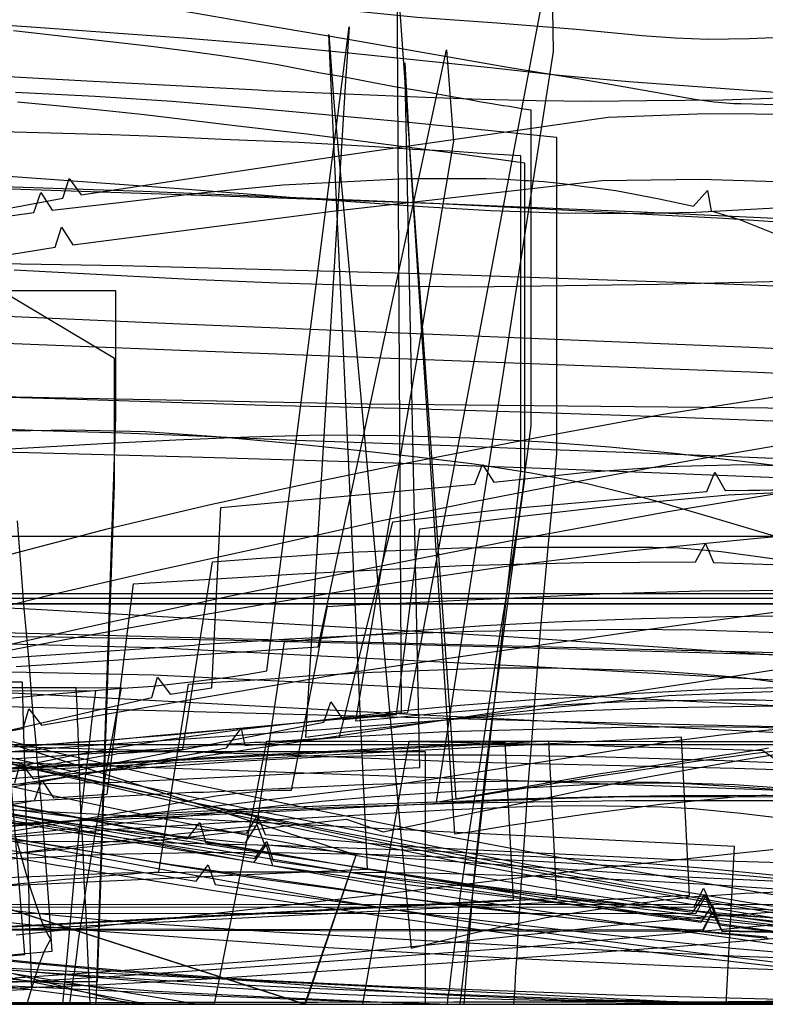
# Model space of a CAD drawing. Header units: millimetres. Extents: x 0 to 1231, y -1 to 564.
# Tile 150 of 163: x 236 to 354, y 0 to 156. Entities that reach past the tile are written whole.
import ezdxf

# ---------------------------------------------------------------- set-up
doc = ezdxf.new("R2010")
doc.units = ezdxf.units.MM
doc.layers.add('1', color=7, linetype='Continuous')

# ---------------------------------------------------------------- blocks, each defined once
blk = doc.blocks.new('PART001')
at = {"layer": '1'}
blk.add_lwpolyline([(763.1, 0), (763.1, 64.3), (0, 64.3), (0, 0)], close=True, dxfattribs=at)
blk = doc.blocks.new('PART002')
at = {"layer": '1'}
blk.add_lwpolyline([(0.2, 0), (739, 0.9), (739.3, 63.4), (0, 63.5)], close=True, dxfattribs=at)
blk = doc.blocks.new('PART004')
at = {"layer": '1'}
blk.add_lwpolyline([(145.2, 27.2), (236.3, 43.7), (237.2, 46.8), (239.2, 44.2), (286.2, 52.3), (335.4, 59.4), (384.5, 66.1)], dxfattribs=at)
blk = doc.blocks.new('PART007')
at = {"layer": '1'}
blk.add_lwpolyline([(192.4, 112), (241.4, 119.9), (242.4, 123.1), (244.2, 120.3), (285.3, 125.6), (327.9, 130.5), (343.5, 130.7), (359, 130.2)], dxfattribs=at)
blk = doc.blocks.new('PART009')
at = {"layer": '1'}
blk.add_lwpolyline([(227.5, 7.1), (236.6, 7.9), (233.4, 47.7)], dxfattribs=at)
blk = doc.blocks.new('PART011')
at = {"layer": '1'}
blk.add_lwpolyline([(320.9, 376.9), (231.6, 372.2), (187, 370), (143.8, 368.3), (142.4, 365.3), (140.9, 368.3), (113.7, 368.1), (85.1, 368.2), (0, 368), (0, 111.4), (71.1, 112.5), (106.6, 112.9), (140.6, 112.8), (142.2, 115.7), (143.6, 112.7), (183.5, 111.2), (261.2, 107.8), (351.4, 104.1), (363.9, 103.5)], dxfattribs=at)
blk = doc.blocks.new('PART012')
at = {"layer": '1'}
blk.add_lwpolyline([(609.1, 0), (655.8, 20.4), (608.5, 41.1), (0, 41.1), (0, 0)], close=True, dxfattribs=at)
blk = doc.blocks.new('PART013')
at = {"layer": '1'}
blk.add_lwpolyline([(609.1, 0), (655.8, 20.4), (608.5, 41.1), (0, 41.1), (0, 0)], close=True, dxfattribs=at)
blk = doc.blocks.new('PART014')
at = {"layer": '1'}
blk.add_lwpolyline([(559.3, 242.7), (491.5, 239.2), (439.2, 237.3), (382.5, 235.5), (327.8, 234.5), (271.3, 233.1), (184.5, 231.5), (126.5, 230.8), (125.1, 227.9), (123.6, 230.8), (0, 231), (0, 41.8), (123.5, 41.8), (125, 44.8), (126.5, 41.8), (162.8, 41.2), (240.9, 38.1), (307.4, 35.7), (376.2, 33.2), (463.1, 29.8), (535.6, 26.7), (606, 23.4)], dxfattribs=at)
blk = doc.blocks.new('PART015')
at = {"layer": '1'}
blk.add_lwpolyline([(281, 0), (289, 23.6), (7.3, 114.3), (0, 90.5)], close=True, dxfattribs=at)
blk = doc.blocks.new('PART017')
at = {"layer": '1'}
blk.add_lwpolyline([(737.9, 0), (737.9, 64.3), (0, 64.3), (0, 0)], close=True, dxfattribs=at)
blk = doc.blocks.new('PART019')
at = {"layer": '1'}
blk.add_lwpolyline([(609.6, 303.1), (526.4, 300), (447.8, 296.7), (366.9, 293.5), (242.2, 287.9), (192.2, 285.3), (143.7, 283.1), (142.2, 280.1), (140.7, 283), (106.6, 282.5), (71.1, 282.2), (0, 282.1), (0, 57.2), (71.1, 56.3), (140.6, 55.2), (142.1, 58.2), (143.5, 55.2), (194, 53.5), (257, 52.2), (317, 49.3), (377, 46.2), (503.2, 40.8), (557, 38.2)], dxfattribs=at)
blk = doc.blocks.new('PART020')
at = {"layer": '1'}
blk.add_lwpolyline([(183.2, 117.7), (238, 125.4), (239.1, 128.6), (240.9, 125.8), (252.4, 127.1), (264.9, 128.6), (277.4, 129.8), (296.9, 130.8), (309.6, 130.8), (312.7, 130.7), (315.7, 130.5), (316.3, 130.5), (318.7, 130.3), (321.7, 130), (323.3, 129.8), (324.7, 129.6), (327.7, 129.2), (330.1, 128.9), (337, 127.6), (342.4, 126.4), (344.6, 128.9), (345.2, 125.7), (349.7, 124.3), (355.5, 122)], dxfattribs=at)
blk = doc.blocks.new('PART022')
at = {"layer": '1'}
blk.add_lwpolyline([(35.1, 269.8), (0, 31), (48, 22.1), (50, 24.8), (51, 21.6), (163.5, 1.6), (165.5, 4.2), (166.5, 1.1), (172.2, 0), (189.9, 36.2), (272.9, 22.5), (274.8, 25.2), (275.8, 22), (292, 19.6), (328.6, 15.1), (377.1, 10.1)], dxfattribs=at)
blk = doc.blocks.new('PART023')
at = {"layer": '1'}
blk.add_lwpolyline([(609.1, 0), (655.8, 20.4), (608.5, 41.1), (0, 41.1), (0, 0)], close=True, dxfattribs=at)
blk = doc.blocks.new('PART024')
at = {"layer": '1'}
blk.add_lwpolyline([(363.2, 251.4), (295.9, 248), (262.2, 246.5), (228.5, 245.4), (203.7, 245.3), (202.2, 242.3), (200.7, 245.3), (0.1, 245.4), (0, 52.3), (101.1, 52.1), (151.7, 51.8), (200.8, 51.2), (202.4, 54.1), (202.4, 54), (202.6, 52.6), (202.7, 52.1), (203, 51.5), (203.4, 51.2), (203.6, 51.1), (203.9, 51.1), (216.8, 50.3), (300.7, 45.8), (384.6, 41.6)], dxfattribs=at)
blk = doc.blocks.new('PART028')
at = {"layer": '1'}
blk.add_lwpolyline([(194, 118.6), (242.6, 127.7), (243.6, 130.8), (245.5, 128.2), (286.4, 134.4), (328.9, 140.5), (344.4, 141.1), (360, 141)], dxfattribs=at)
blk = doc.blocks.new('PART029')
at = {"layer": '1'}
blk.add_lwpolyline([(353.8, 227.2), (343.9, 225.4), (336.1, 223.9), (336.7, 220.5), (295.9, 213.4), (244.8, 204.4), (233.6, 202.5), (193.8, 195.5), (40.8, 168.8), (0, 161.7), (28.6, 0), (59, 5.5), (59.9, 8.7), (61.9, 6), (72.4, 7.8), (73.4, 11), (75.4, 8.3), (142.8, 19.8), (223.2, 33), (224.2, 36.1), (226.1, 33.5), (342.7, 51), (401, 60.2)], dxfattribs=at)
blk = doc.blocks.new('PART030')
at = {"layer": '1'}
blk.add_lwpolyline([(0.2, 0), (707, 0.8), (707.3, 63.4), (0, 63.4)], close=True, dxfattribs=at)
blk = doc.blocks.new('PART032')
at = {"layer": '1'}
blk.add_lwpolyline([(627.5, 0), (627.5, 74.1), (0, 74.1), (0, 0)], close=True, dxfattribs=at)
blk = doc.blocks.new('PART034')
at = {"layer": '1'}
blk.add_lwpolyline([(235, 35.1), (235.9, 38.3), (237.9, 35.7), (283.9, 44.7), (285, 47.9), (286.9, 45.1), (295.4, 45.9), (299.1, 75.3), (313.4, 77.1), (331.9, 79.2), (347.9, 80.7), (362.5, 81.4)], dxfattribs=at)
blk = doc.blocks.new('PART039')
at = {"layer": '1'}
blk.add_lwpolyline([(609.6, 312.6), (526.4, 309.3), (447.8, 305.8), (366.9, 302.2), (242.2, 296.3), (192.2, 293.4), (143.7, 291.1), (142.3, 288.1), (140.7, 291.1), (106.7, 290.5), (71.1, 290.2), (0, 290.1), (0, 62), (71.1, 61.2), (140.6, 60), (142.2, 62.9), (143.6, 59.9), (194.1, 58.1), (257.1, 56.5), (317.1, 53.5), (377, 50.2), (503.3, 44.4), (557, 41.6)], dxfattribs=at)
blk = doc.blocks.new('PART040')
at = {"layer": '1'}
blk.add_lwpolyline([(227.7, 27.4), (245.9, 24.4), (261, 21.9), (273.2, 20), (308.1, 15.3), (331.8, 12.7), (354, 10.7)], dxfattribs=at)
blk = doc.blocks.new('PART042')
at = {"layer": '1'}
blk.add_lwpolyline([(234, 40.8), (237.8, 41), (238, 41.1), (241.9, 41.3), (247.8, 41.7), (253.7, 42.2), (259.7, 42.7), (267.5, 43.4), (297.2, 46.2), (320.4, 169.2), (320, 164.1), (320.2, 150.9), (301.7, 32), (327.4, 36.5), (353.2, 40.4), (354.3, 40.6)], dxfattribs=at)
blk = doc.blocks.new('PART045')
at = {"layer": '1'}
blk.add_lwpolyline([(395, 276), (337.1, 272.6), (279.2, 269.7), (221.2, 267.4), (164.8, 265.9), (163.3, 262.9), (161.8, 265.8), (122.7, 265.3), (82, 265.1), (0.7, 265.3), (0, 65.8), (81.4, 66.4), (122.1, 66.4), (161.3, 65.9), (162.8, 68.8), (164.2, 65.8), (200.5, 64.4), (238.3, 62.6), (313.9, 58.2), (389.4, 53)], dxfattribs=at)
blk = doc.blocks.new('PART047')
at = {"layer": '1'}
blk.add_lwpolyline([(191, 37.5), (238.8, 29.5), (275.8, 23.8), (307.8, 18.9), (342.3, 14.6), (344.2, 17.4), (345.3, 14.3), (384.9, 9.9)], dxfattribs=at)
blk = doc.blocks.new('PART051')
at = {"layer": '1'}
blk.add_lwpolyline([(233.9, 40.8), (237.8, 41), (238.1, 41), (244.3, 41.5), (250.6, 41.9), (256.8, 42.5), (267, 43.4), (267.2, 43.4), (288, 45.4), (296.2, 46.2), (295.5, 163.2), (304.8, 32.5), (312.3, 33.7), (319.9, 34.9), (327.5, 36.2), (331.1, 36.7), (335.1, 37.3), (342.7, 38.5), (345.7, 38.9), (348.8, 39.3), (351.8, 39.7), (354.9, 40.1)], dxfattribs=at)
blk = doc.blocks.new('PART053')
at = {"layer": '1'}
blk.add_lwpolyline([(0.7, 373.8), (0, 130.6), (81.7, 131.4), (122.5, 131.5), (161.8, 131.3), (163.3, 134.3), (164.8, 131.3), (209.3, 130.3), (255.3, 128.8), (301.2, 126.9), (347.2, 124.5), (386.2, 121.9), (425.3, 119), (503.3, 112.7), (528.7, 110.7), (530.4, 113.5), (531.6, 110.4), (548.9, 108.2)], dxfattribs=at)
blk = doc.blocks.new('PART054')
at = {"layer": '1'}
blk.add_lwpolyline([(51.2, 1.3), (256.7, 48.6), (257.6, 51.8), (259.6, 49.1), (266.2, 50.1), (267.6, 78.7), (307.8, 82.4), (309, 85.5), (310.8, 82.7), (325.4, 84.3), (337.9, 85.2), (350.4, 85.5), (365.1, 85.1)], dxfattribs=at)
blk = doc.blocks.new('PART059')
at = {"layer": '1'}
blk.add_lwpolyline([(414, 338.2), (315.5, 336), (248.5, 334.2), (184.9, 332.7), (126.4, 331.8), (124.9, 328.9), (123.4, 331.8), (0, 332.2), (0.2, 97.2), (123.9, 97.1), (125.4, 100), (126.8, 97.1), (178.6, 97), (229.8, 96.3), (290.8, 95.1), (370, 94.3)], dxfattribs=at)
blk = doc.blocks.new('PART065')
at = {"layer": '1'}
blk.add_lwpolyline([(7.3, 114.4), (0, 90.5), (280.9, 0), (289, 23.6)], close=True, dxfattribs=at)
blk = doc.blocks.new('PART067')
at = {"layer": '1'}
blk.add_lwpolyline([(0.5, 290.7), (0.4, 247.4), (3.4, 245.9), (0.4, 244.4), (0, 12), (37.9, 12.2), (39.3, 15.2), (40.8, 12.2), (343.9, 11.8), (345.4, 14.7), (346.9, 11.7), (409.4, 10.5)], dxfattribs=at)
blk = doc.blocks.new('PART070')
at = {"layer": '1'}
blk.add_lwpolyline([(358.5, 219.1), (344.4, 219.7), (328.9, 221), (295.4, 224.5), (291.5, 254), (283, 254.7), (281.3, 251.9), (280, 254.9), (40.9, 273.7), (39.2, 270.9), (37.9, 273.7), (0, 273.1), (0.4, 234.3), (3.3, 232.9), (0.4, 231.4), (2, 16), (39.9, 15.9), (41.3, 18.8), (42.8, 15.9), (359.2, 15.8)], dxfattribs=at)
blk = doc.blocks.new('PART073')
at = {"layer": '1'}
blk.add_lwpolyline([(574.3, 370.8), (535.4, 368.8), (452.4, 364.8), (369.4, 361.2), (286.4, 358.3), (204.9, 356.2), (203.4, 353.2), (201.9, 356.1), (152.7, 355.5), (102.1, 355.3), (0.7, 355.4), (0, 117.1), (101.3, 117.9), (152, 118), (201.2, 117.8), (202.7, 120.8), (204.1, 117.8), (251.9, 117), (301.1, 115.7), (350.3, 114), (399.5, 111.9), (445.4, 109.3), (491.4, 106.3), (583.2, 99.7)], dxfattribs=at)
blk = doc.blocks.new('PART074')
at = {"layer": '1'}
blk.add_lwpolyline([(281, 0), (289, 23.6), (7.3, 114.3), (0, 90.5)], close=True, dxfattribs=at)
blk = doc.blocks.new('PART075')
at = {"layer": '1'}
blk.add_lwpolyline([(7.3, 114.3), (0, 90.5), (281, 0), (289, 23.6)], close=True, dxfattribs=at)
blk = doc.blocks.new('PART078')
at = {"layer": '1'}
blk.add_lwpolyline([(221.5, 26.5), (263.7, 19.5), (265.6, 22.1), (266.7, 19), (301.7, 14.1), (325.1, 11.4), (348.5, 8.9), (356.6, 8.2)], dxfattribs=at)
blk = doc.blocks.new('PART080')
at = {"layer": '1'}
blk.add_lwpolyline([(233.7, 7.8), (240.9, 8.4), (240.4, 16.2), (239.8, 24), (239.2, 31.7), (238.5, 39.4), (238.5, 39.9), (238.3, 41.9), (237.8, 47.2), (237.2, 54.9), (236.5, 62.7), (235.9, 70.4), (235.4, 76.6)], dxfattribs=at)
blk = doc.blocks.new('PART082')
at = {"layer": '1'}
blk.add_lwpolyline([(0.1, 262.5), (0, 218.1), (2.9, 216.6), (0, 215.1), (0, 15.7), (37.8, 15.5), (39.3, 18.5), (40.8, 15.5), (342.5, 15.4), (344, 18.4), (345.4, 15.3), (357.7, 14.9)], dxfattribs=at)
blk = doc.blocks.new('PART083')
at = {"layer": '1'}
blk.add_lwpolyline([(0, 274.8), (0, 235.9), (2.9, 234.4), (0, 232.9), (0, 35.5), (2.9, 34.1), (0, 32.6), (0, 14.5), (37.9, 14.5), (39.3, 17.4), (40.8, 14.5), (342.8, 14.4), (344.4, 17.3), (345.8, 14.3), (378.6, 12.3)], dxfattribs=at)
blk = doc.blocks.new('PART084')
at = {"layer": '1'}
blk.add_lwpolyline([(0.5, 278.1), (0.4, 234.7), (3.4, 233.2), (0.4, 231.8), (0, 11.9), (37.9, 12.1), (39.3, 15), (40.8, 12.1), (343.9, 11.6), (345.4, 14.6), (346.9, 11.6), (409.4, 10.3)], dxfattribs=at)
blk = doc.blocks.new('PART085')
at = {"layer": '1'}
blk.add_lwpolyline([(216.9, 18.1), (236.3, 18.9), (255.7, 19.8), (275.2, 20.7), (290.8, 21.4), (284.7, 153.6), (285.5, 142.9), (297.7, 8.9), (307.7, 11.3), (312.8, 12.5), (316.8, 13.3), (317.5, 13.4), (318.8, 13.7), (321.9, 14.2), (324.9, 14.7), (328, 15.2), (329.6, 15.4), (333.1, 16), (335.1, 16.2), (337.2, 16.5), (339.2, 16.7), (341.3, 16.9), (341.7, 17), (344.4, 17.2), (350.6, 17.6), (353.4, 17.7), (355.7, 17.8)], dxfattribs=at)
blk = doc.blocks.new('PART087')
at = {"layer": '1'}
blk.add_lwpolyline([(203, 34.3), (251.4, 35.2), (299.1, 37.5), (296.7, 149.1), (297.5, 134.6), (304.6, 27), (307, 27.3), (313, 28.3), (319.1, 29.2), (325.1, 30.1), (330.4, 30.8), (333.6, 31.2), (337.2, 31.7), (349.4, 32.9), (354, 33.2)], dxfattribs=at)
blk = doc.blocks.new('PART088')
at = {"layer": '1'}
blk.add_lwpolyline([(222.2, 28.2), (259.5, 22.2), (296.9, 16.8), (326.2, 13.3), (354.2, 10.5)], dxfattribs=at)
blk = doc.blocks.new('PART091')
at = {"layer": '1'}
blk.add_lwpolyline([(507.3, 375.4), (320.8, 368.5), (231.6, 364), (186.9, 362), (143.8, 360.5), (142.4, 357.5), (140.8, 360.5), (85.1, 360.4), (0, 360.2), (0, 106.7), (71.1, 107.9), (106.6, 108.2), (140.7, 108.2), (142.2, 111.2), (143.6, 108.1), (183.4, 106.7), (261.2, 103.6), (351.4, 100.2), (363.8, 99.6)], dxfattribs=at)
blk = doc.blocks.new('PART092')
at = {"layer": '1'}
blk.add_lwpolyline([(190.8, 38), (242.9, 28.6), (293, 20.1), (343.6, 13), (345.4, 15.7), (346.5, 12.6), (383.1, 7.8)], dxfattribs=at)
blk = doc.blocks.new('PART095')
at = {"layer": '1'}
blk.add_lwpolyline([(34.3, 258.3), (0, 43), (42.6, 34.6), (44.6, 37.2), (45.6, 34.1), (156.1, 12.3), (158.1, 15), (158.9, 11.8), (166, 10.4), (176.8, 43), (220.2, 34.3), (262.3, 26.2), (264.3, 28.8), (265.2, 25.7), (299.9, 19.9), (331.3, 15.5), (362.8, 11.7)], dxfattribs=at)
blk = doc.blocks.new('PART097')
at = {"layer": '1'}
blk.add_lwpolyline([(235.2, 53.5), (283, 56.6), (303.3, 151.2), (304.4, 136.7), (288.9, 44.9), (294.6, 45.4), (301.8, 46.1), (309, 46.7), (314.8, 47.1), (315.6, 47.2), (317.7, 47.3), (330.6, 47.9), (333.9, 48), (335, 48), (339.3, 48.1), (346.5, 48.2), (352.3, 48.2), (368.4, 47.7)], dxfattribs=at)
blk = doc.blocks.new('PART100')
at = {"layer": '1'}
blk.add_lwpolyline([(188.3, 36.7), (249.7, 27.8), (271.5, 25.6), (273.3, 28.4), (274.5, 25.3), (297.6, 23.1), (338.8, 20.3), (380, 18.4)], dxfattribs=at)
blk = doc.blocks.new('PART104')
at = {"layer": '1'}
blk.add_lwpolyline([(34.1, 262.4), (0, 30.2), (48.1, 21.3), (50, 24), (50.9, 20.8), (163.6, 1.5), (165.5, 4.1), (166.4, 1), (172.2, 0), (189.9, 36.1), (273, 23.1), (274.9, 25.8), (275.9, 22.7), (291.8, 20.4), (328.2, 16.2), (376.6, 11.7)], dxfattribs=at)
blk = doc.blocks.new('PART105')
at = {"layer": '1'}
blk.add_lwpolyline([(188.2, 36.7), (249.6, 29), (271.7, 27.1), (273.4, 29.9), (274.6, 26.9), (297.4, 25), (338.4, 23), (379.5, 21.8)], dxfattribs=at)
blk = doc.blocks.new('PART107')
at = {"layer": '1'}
blk.add_lwpolyline([(230.4, 2.1), (237.7, 2.4), (237.3, 13.4), (237.2, 19), (236.8, 30), (236.7, 33.9), (236.7, 35.8), (236.5, 41.1), (236.3, 46.6), (236.2, 51), (0, 51)], dxfattribs=at)
blk = doc.blocks.new('PART109')
at = {"layer": '1'}
blk.add_lwpolyline([(50.9, 0.2), (238.1, 32.3), (239.3, 35.5), (241.1, 32.7), (249.6, 33.3), (253.8, 66.6), (279.8, 68.2), (305.8, 69.5), (325, 70), (342.7, 70.1), (344.3, 73), (345.6, 70), (369, 69.2)], dxfattribs=at)
blk = doc.blocks.new('PART111')
at = {"layer": '1'}
blk.add_lwpolyline([(54.4, 1.6), (268.5, 40.6), (270.8, 43.7), (271.4, 41), (286.4, 42.3), (294.8, 76.4), (312.3, 78.4), (330.4, 80), (344.5, 81.2), (345.8, 84.3), (347.4, 81.4), (369.6, 81.7)], dxfattribs=at)
blk = doc.blocks.new('PART114')
at = {"layer": '1'}
blk.add_lwpolyline([(54.4, 1.6), (268.5, 40.6), (270.8, 43.7), (271.4, 41), (286.4, 42.3), (294.8, 76.4), (312.3, 78.4), (330.4, 80), (344.5, 81.2), (345.8, 84.3), (347.4, 81.4), (369.3, 81.6)], dxfattribs=at)
blk = doc.blocks.new('PART130')
at = {"layer": '1'}
blk.add_lwpolyline([(206.8, 25.7), (253, 29.9), (268.3, 31.6), (278.3, 32.8), (292.7, 34.5), (295.2, 34.8), (300.6, 35.6), (308.4, 36.8), (324, 39.3), (339.7, 41.8), (347.6, 42.8), (355.4, 43.6)], dxfattribs=at)
blk = doc.blocks.new('PART131')
at = {"layer": '1'}
for points in [[(224.9, 8), (238.3, 6.6), (251.7, 5.4), (262.4, 4.6), (273.2, 3.9), (294.7, 2.8), (330, 1.5), (360.1, 0.7)], [(365.2, 114.7), (350.2, 114.3), (336.9, 114), (307.1, 113.6), (290.7, 113.8), (276.7, 114.2), (262.8, 114.8), (234.9, 116.3)]]:
    blk.add_lwpolyline(points, dxfattribs=at)
blk = doc.blocks.new('PART132')
at = {"layer": '1'}
blk.add_lwpolyline([(232.7, 18.8), (236.5, 19.2), (239.9, 19.5), (242.9, 19.8), (245.4, 20), (247.5, 20.2), (248.5, 20.3), (250, 20.4), (251.3, 20.5), (252.9, 20.6), (255, 20.8), (256.3, 20.9), (257.8, 21), (262.5, 50.7), (266.8, 51), (271.4, 51.3), (276.2, 51.6), (281.2, 52), (291.6, 52.6), (302, 53), (310.9, 53.3), (319.6, 53.3), (327.9, 53.1), (336.3, 52.8), (343.9, 52.3), (350.6, 51.7), (357.3, 50.8)], dxfattribs=at)
blk = doc.blocks.new('PART133')
at = {"layer": '1'}
blk.add_lwpolyline([(222.4, 34.8), (238.4, 36.1), (254.3, 37.4), (270.3, 38.5), (283.4, 39.2), (296.5, 39.5), (309.7, 39.5), (328.5, 39.2), (347.3, 38.6), (365.8, 37.9)], dxfattribs=at)
blk = doc.blocks.new('PART135')
at = {"layer": '1'}
blk.add_lwpolyline([(234.7, 36.9), (239, 37.7), (242.9, 38.4), (246.3, 38.9), (249.1, 39.4), (250.3, 39.5), (251.3, 39.7), (252.2, 39.8), (253.8, 39.9), (255, 40), (256.7, 40.1), (257.7, 40.1), (258.8, 40.2), (260.1, 40.3), (261.6, 40.4), (266.3, 70.1), (273.2, 70.6), (280.4, 71.1), (287.9, 71.6), (295.3, 71.9), (305.4, 72.3), (315.4, 72.4), (336, 72.4), (340.2, 72.3), (346.8, 71.7), (353.4, 70.8), (361.9, 69.6)], dxfattribs=at)
blk = doc.blocks.new('PART137')
at = {"layer": '1'}
blk.add_lwpolyline([(225, 44), (241.2, 40), (261.9, 35.2), (282.7, 30.8), (304.6, 26.4), (328.1, 22), (331.2, 21.4), (362.2, 16.2)], dxfattribs=at)
blk = doc.blocks.new('PART141')
at = {"layer": '1'}
blk.add_lwpolyline([(234.5, 2.9), (267.9, 1.3), (284.7, 0.6), (301.4, 0.1), (320.7, 0), (344.4, 0.3), (368, 0.8)], dxfattribs=at)
blk = doc.blocks.new('PART142')
at = {"layer": '1'}
blk.add_lwpolyline([(231.6, 36.9), (245.1, 39.6), (251.9, 40.8), (258.7, 41.9), (271, 43.6), (283.3, 45), (294.4, 46.3), (305.5, 47.4), (317.1, 48.3), (328.7, 48.9), (330.8, 49.1), (345.2, 49.9), (356.1, 50.2)], dxfattribs=at)
blk = doc.blocks.new('PART144')
at = {"layer": '1'}
blk.add_lwpolyline([(231.2, 90.8), (243.8, 91), (255.7, 90.7), (267.6, 89.9), (278.6, 88.9), (289.7, 87.7), (298.7, 86.7), (307.7, 85.6), (316.7, 84.2), (325.6, 82.5), (330.5, 81.3), (335.5, 80), (345.4, 77.1), (358.9, 73.1)], dxfattribs=at)
blk = doc.blocks.new('PART145')
at = {"layer": '1'}
blk.add_lwpolyline([(232.7, 23), (249.6, 23.8), (266.5, 24.1), (278.8, 24), (291.1, 23.8), (303.9, 23.3), (316.8, 22.7), (336, 21.6), (351.9, 20.3), (355.2, 20)], dxfattribs=at)
blk = doc.blocks.new('PART147')
at = {"layer": '1'}
blk.add_lwpolyline([(224.5, 36.7), (241.3, 33), (258.1, 29.5), (274.9, 26.2), (288.9, 23.6), (291.8, 23.1), (317.8, 18.6), (343.9, 14.6), (366.1, 11.5)], dxfattribs=at)
blk = doc.blocks.new('PART152')
at = {"layer": '1'}
blk.add_lwpolyline([(0, 306), (0, 58.5), (3.8, 58.6), (14.3, 58.6), (20.7, 58.7), (26.7, 58.7), (32.5, 58.8), (89.8, 58.8), (100.5, 58.7), (111.3, 58.7), (132.9, 58.6), (187.7, 58.6), (241.5, 58.2), (269.7, 57.7), (298, 57), (354.8, 55.4)], dxfattribs=at)
blk = doc.blocks.new('PART153')
at = {"layer": '1'}
blk.add_lwpolyline([(11.8, 0), (246.9, 0.2), (246.7, 4.6), (246.5, 9.3), (246.3, 14.4), (246, 19.5), (245.8, 24.7), (245.5, 29.7), (245.3, 34.4), (245.2, 38.6), (245.1, 41), (245, 43.5), (244.9, 44.9), (244.9, 46.4), (244.8, 48.2), (244.7, 50.2), (55.3, 50)], dxfattribs=at)
blk = doc.blocks.new('PART154')
at = {"layer": '1'}
blk.add_lwpolyline([(347.6, 0), (348.9, 25), (1.3, 42.5), (0, 17.5)], close=True, dxfattribs=at)
blk = doc.blocks.new('PART156')
at = {"layer": '1'}
blk.add_lwpolyline([(230.3, 15.4), (239.9, 14.3), (248.9, 13.4), (257.9, 12.7), (276, 11.5), (316, 9.2), (324.5, 8.8), (349.9, 7.6), (375.5, 6.7)], dxfattribs=at)
blk = doc.blocks.new('PART157')
at = {"layer": '1'}
blk.add_lwpolyline([(0, 0), (300, 0), (300, 40), (0, 40)], close=True, dxfattribs=at)
blk = doc.blocks.new('PART159')
at = {"layer": '1'}
blk.add_lwpolyline([(0, 40), (0, 0), (300, 0), (300, 40)], close=True, dxfattribs=at)
blk = doc.blocks.new('PART160')
at = {"layer": '1'}
blk.add_lwpolyline([(0.9, 294.2), (0.1, 56.7), (0, 0), (81, 0), (290.1, 0), (297.4, 41.7), (323.1, 41.7), (336.7, 41.6), (359.5, 41.6)], dxfattribs=at)
blk = doc.blocks.new('PART165')
at = {"layer": '1'}
blk.add_lwpolyline([(0, 0), (697.5, 0), (697.5, 65), (0, 65)], close=True, dxfattribs=at)
blk = doc.blocks.new('PART166')
at = {"layer": '1'}
blk.add_lwpolyline([(0.1, 408.1), (0.1, 295.6), (0, 276.7), (0, 134.3), (13, 134.1), (25.7, 134), (38.1, 133.8), (50.6, 133.7), (74.1, 133.5), (97.8, 133.1), (116.6, 132.6), (135.3, 132), (152, 131.6), (168.8, 131.2), (209, 130), (266.1, 128.1), (303.8, 126.8), (334, 125.5), (364.2, 124.1)], dxfattribs=at)
blk = doc.blocks.new('PART167')
at = {"layer": '1'}
blk.add_lwpolyline([(226.8, 61.4), (241.3, 65), (255.9, 68.4), (274.7, 72.5), (292.1, 76.4), (307.4, 79.6), (322.8, 82.6), (341.5, 86.1), (360.2, 89.3)], dxfattribs=at)
blk = doc.blocks.new('PART168')
at = {"layer": '1'}
blk.add_lwpolyline([(11.4, 31.5), (255.5, 0), (305.5, 0), (315.1, 84.4), (315.1, 134.4), (309.6, 134.7), (303.9, 135.1), (298, 135.4), (292, 135.8), (279.9, 136.5), (267.8, 137), (259, 137.4), (250.3, 137.7), (233, 138.2)], dxfattribs=at)
blk = doc.blocks.new('PART169')
at = {"layer": '1'}
blk.add_lwpolyline([(227.9, 0), (247.9, 0), (251, 93), (251, 113), (228, 113)], dxfattribs=at)
blk = doc.blocks.new('PART170')
at = {"layer": '1'}
blk.add_lwpolyline([(225.7, 41), (238.2, 38.2), (250.3, 35.6), (262.3, 33), (274.3, 30.5), (287.9, 27.8), (301.6, 25), (315.4, 22.3), (329.3, 19.8), (350.9, 16.2), (372.6, 12.9)], dxfattribs=at)
blk = doc.blocks.new('PART171')
at = {"layer": '1'}
blk.add_lwpolyline([(225.2, 27.5), (241.3, 28.9), (257.4, 30.2), (272.5, 31), (287.7, 31.6), (308, 32.3), (315.7, 32.6), (328.9, 32.9), (342.1, 33.1), (368.5, 33)], dxfattribs=at)
blk = doc.blocks.new('PART172')
at = {"layer": '1'}
blk.add_lwpolyline([(227.5, 2.3), (248.1, 3.1), (264.6, 4), (306.6, 6.8), (339, 9.1), (365.6, 11.3)], dxfattribs=at)
blk = doc.blocks.new('PART176')
at = {"layer": '1'}
blk.add_lwpolyline([(232.7, 7), (251.8, 5.2), (268.8, 4), (284.3, 2.8), (303.2, 1.5), (322.1, 0.7), (337.4, 0.4), (352.7, 0.2), (378.3, 0)], dxfattribs=at)
blk = doc.blocks.new('PART178')
at = {"layer": '1'}
blk.add_lwpolyline([(223.9, 28.2), (254.7, 29.5), (285.4, 31), (308.6, 32.2), (320.2, 32.6), (331.7, 32.9), (348, 32.9), (364.3, 32.8)], dxfattribs=at)
blk = doc.blocks.new('PART179')
at = {"layer": '1'}
blk.add_lwpolyline([(0.2, 268.9), (0.9, 27.8), (5.4, 27.9), (9.7, 28), (18.1, 28), (26.2, 28.1), (34.3, 28.1), (45, 28.2), (67, 28.4), (78, 28.7), (93.7, 29.4), (109.4, 30.3), (125, 31.5), (140.6, 32.6), (164.6, 34.4), (188.7, 36.3), (242.1, 40.7), (283.6, 43.5), (313.9, 45.9), (323.9, 46.5), (338, 47), (352.1, 47.2), (375.1, 47.4)], dxfattribs=at)
blk = doc.blocks.new('PART181')
at = {"layer": '1'}
blk.add_lwpolyline([(226, 91.4), (239.2, 90.9), (252.1, 90.5), (265, 90), (278, 89.4), (303.9, 88.5), (316.9, 88), (330.1, 87.5), (345, 86.9), (360.1, 86.3)], dxfattribs=at)
blk = doc.blocks.new('PART182')
at = {"layer": '1'}
blk.add_lwpolyline([(0, 0), (570, 0), (570, 65), (0, 65)], close=True, dxfattribs=at)
blk = doc.blocks.new('PART183')
at = {"layer": '1'}
blk.add_lwpolyline([(5.1, 48.3), (256.1, 0), (306.1, 0), (307.6, 18.9), (308.2, 25.2), (308.9, 31.5), (309.6, 37.7), (310.4, 44), (311.3, 50.4), (313.5, 67.2), (314.1, 71.3), (314.6, 75.4), (315.2, 79.4), (315.7, 83.2), (315.7, 133.2), (304.3, 134.8), (292.9, 136.3), (281.2, 137.8), (269.4, 139.2), (255.5, 140.9), (248.5, 141.6), (241.6, 142.3), (235.4, 142.9)], dxfattribs=at)
blk = doc.blocks.new('PART185')
at = {"layer": '1'}
blk.add_lwpolyline([(129.3, 0.1), (243.7, 0.1), (244.1, 2.9), (244.5, 5.4), (244.8, 7.8), (245.1, 10.1), (245.7, 14.2), (246.3, 18.4), (247.7, 27), (248.8, 33), (249.8, 38.9), (250.9, 44.7), (251.9, 50.1), (9, 50)], dxfattribs=at)
blk = doc.blocks.new('PART186')
at = {"layer": '1'}
blk.add_lwpolyline([(0, 254.7), (0, 49.7), (2, 49.9), (4.1, 50), (8.7, 50.3), (13.7, 50.6), (19, 50.8), (30, 51.4), (35.6, 51.6), (40.9, 51.7), (49.4, 51.9), (57.5, 51.8), (65.7, 51.6), (82, 51.1), (102.7, 50.5), (123.2, 50.1), (164.6, 49), (247.5, 46.8), (330.5, 44.6), (380.4, 43.4)], dxfattribs=at)
blk = doc.blocks.new('PART187')
at = {"layer": '1'}
for points in [[(359, 143.6), (347.1, 143.2), (335, 143.1), (326.3, 143), (317.5, 143.1), (308.8, 143.3), (300, 143.6), (274.8, 144.7), (273.5, 144.8), (254.5, 145.8), (246.4, 146.2), (230.1, 147.1)], [(235.2, 11), (249.3, 12.5), (272.9, 15.1), (293.4, 17.5), (326.8, 21.5), (348.8, 23.9), (357.4, 24.8)]]:
    blk.add_lwpolyline(points, dxfattribs=at)
blk = doc.blocks.new('PART188')
at = {"layer": '1'}
blk.add_lwpolyline([(300, 0), (300, 40), (0, 40), (0, 0)], close=True, dxfattribs=at)
blk = doc.blocks.new('PART190')
at = {"layer": '1'}
blk.add_lwpolyline([(0.1, 276.5), (0, 220), (0, 29.5), (10.2, 28.8), (20.3, 28.2), (30.1, 27.8), (40, 27.6), (51.4, 27.8), (63, 28.3), (74.6, 28.9), (86.2, 29.7), (132.6, 32.3), (174.8, 34.9), (216.9, 37.7), (254.3, 40.2), (273, 41.5), (273.9, 41.5), (288.1, 42.4), (303.2, 43.2), (317.5, 43.6), (331.8, 43.9), (342.3, 44), (352.8, 43.9), (366.2, 43.4)], dxfattribs=at)
blk = doc.blocks.new('PART192')
at = {"layer": '1'}
blk.add_lwpolyline([(234.7, 31.6), (247.7, 29.1), (260.4, 26.7), (286.1, 22.2), (312, 17.9), (337.8, 14), (359.4, 11)], dxfattribs=at)
blk = doc.blocks.new('PART193')
at = {"layer": '1'}
blk.add_lwpolyline([(319.5, 41.7), (0, 25), (1.3, 0), (320.8, 16.8)], close=True, dxfattribs=at)
blk = doc.blocks.new('PART194')
at = {"layer": '1'}
blk.add_lwpolyline([(233.1, 48.4), (239.6, 49), (251.3, 50), (256.9, 50.4), (262.4, 51), (268.8, 51.8), (271.9, 52.3), (274.9, 52.8), (287.9, 154.8), (287.3, 145.4), (281, 42.3), (284.6, 42.8), (288.6, 43.3), (292.8, 43.8), (297.3, 44.3), (306.7, 45.5), (311.4, 46), (316, 46.5), (321, 47.1), (325.9, 47.6), (332.1, 48.3), (338.4, 48.9), (347.3, 49.3), (356.2, 49.6)], dxfattribs=at)
blk = doc.blocks.new('PART195')
at = {"layer": '1'}
blk.add_lwpolyline([(300, 40), (0, 40), (0, 0), (300, 0)], close=True, dxfattribs=at)
blk = doc.blocks.new('PART196')
at = {"layer": '1'}
blk.add_lwpolyline([(231.9, 56.5), (245.6, 59.6), (268.6, 64.6), (291.6, 69.2), (314.9, 73.7), (338.1, 78), (361.6, 81.9)], dxfattribs=at)
blk = doc.blocks.new('PART199')
at = {"layer": '1'}
blk.add_lwpolyline([(233, 38.5), (239.3, 37.1), (257.6, 33.2), (272.2, 30.1), (286.9, 27.2), (316.8, 21.5), (331.8, 18.8), (346.9, 16.2), (362, 13.8)], dxfattribs=at)
blk = doc.blocks.new('PART202')
at = {"layer": '1'}
for points in [[(357.6, 153.2), (351.2, 152.9), (344.7, 152.8), (339.5, 153), (334.3, 153.4), (323.9, 154.4), (311.3, 155.4), (298.7, 156.3), (289.7, 157.2), (271.7, 159.2), (262.7, 160), (246.1, 161.3), (235.8, 162.2), (225.6, 163.1)], [(220.6, 6.4), (240.5, 5), (257.1, 3.9), (269, 3.2), (280.8, 2.6), (304.4, 1.6), (328.1, 0.7), (351.9, 0.2), (375.7, 0)]]:
    blk.add_lwpolyline(points, dxfattribs=at)
blk = doc.blocks.new('PART203')
at = {"layer": '1'}
blk.add_lwpolyline([(212.2, 34.4), (241.6, 28.3), (271.5, 22.7), (301.5, 17.4), (316.7, 15), (331.9, 12.8), (355.2, 9.6)], dxfattribs=at)
blk = doc.blocks.new('PART204')
at = {"layer": '1'}
blk.add_lwpolyline([(220.1, 31.3), (236.4, 32.2), (244.4, 32.6), (263, 33.6), (264.8, 33.6), (289.9, 34.8), (298.7, 35.1), (307.5, 35.3), (316.2, 35.4), (325, 35.3), (337, 35.2), (348.9, 34.8), (361.5, 33.9)], dxfattribs=at)
blk = doc.blocks.new('PART205')
at = {"layer": '1'}
blk.add_lwpolyline([(207.1, 53.1), (244.6, 55.6), (263.4, 56.9), (264.2, 57), (278.4, 57.9), (293.4, 58.6), (307.6, 59.1), (321.8, 59.3), (332.3, 59.4), (342.7, 59.3), (356, 58.9)], dxfattribs=at)
blk = doc.blocks.new('PART206')
at = {"layer": '1'}
blk.add_lwpolyline([(215.6, 26.7), (241.4, 22.1), (267.2, 17.9), (293, 14), (314.6, 11), (336.3, 8.2), (362.6, 5.2)], dxfattribs=at)
blk = doc.blocks.new('PART208')
at = {"layer": '1'}
blk.add_lwpolyline([(0, 0), (675, 0), (675, 65), (0, 65)], close=True, dxfattribs=at)
blk = doc.blocks.new('PART209')
at = {"layer": '1'}
blk.add_lwpolyline([(208.8, 96.9), (243.1, 95.9), (274.7, 94.9), (295.7, 94.4), (316.7, 93.8), (337.2, 93.1), (357.7, 92.3)], dxfattribs=at)
blk = doc.blocks.new('PART210')
at = {"layer": '1'}
blk.add_lwpolyline([(231.4, 13.3), (240, 12.3), (248.6, 11.6), (265.8, 10.3), (282.8, 9.1), (299.8, 8.1), (313.5, 7.3), (339.5, 6.1), (352.5, 5.6), (365.7, 5.2)], dxfattribs=at)
blk = doc.blocks.new('PART211')
at = {"layer": '1'}
blk.add_lwpolyline([(1.3, 0), (341.8, 17.3), (340.5, 42.3), (0, 25)], close=True, dxfattribs=at)
blk = doc.blocks.new('PART212')
at = {"layer": '1'}
blk.add_lwpolyline([(234.9, 28.4), (250.3, 29.6), (264.8, 30.3), (285.5, 31.2), (306.1, 31.9), (331.6, 32.3), (357.2, 32.3)], dxfattribs=at)
blk = doc.blocks.new('PART213')
at = {"layer": '1'}
blk.add_lwpolyline([(10.9, 42.1), (264, 0), (314, 0), (314.2, 2.7), (314.3, 5.3), (314.5, 7.8), (314.6, 10.2), (315.2, 19.4), (315.7, 26.7), (316.2, 34.1), (316.8, 41.6), (317.4, 49.3), (318.2, 59.1), (319.1, 68.8), (319.5, 73.5), (320, 78.2), (320.4, 82.8), (320.8, 87.3), (320.8, 137.3), (308.8, 138.5), (296.9, 139.7), (272, 142), (259.9, 143), (247.7, 143.8), (235.1, 144.4)], dxfattribs=at)
blk = doc.blocks.new('PART214')
at = {"layer": '1'}
blk.add_lwpolyline([(230, 39.1), (244.2, 35.8), (267.1, 30.6), (286.6, 26.4), (306.1, 22.4), (319.1, 20), (339.5, 16.3), (360, 12.9)], dxfattribs=at)
blk = doc.blocks.new('PART215')
at = {"layer": '1'}
blk.add_lwpolyline([(223.3, 3.6), (248.1, 3.6), (250.8, 82.3), (250.8, 102.3), (232, 113.5)], dxfattribs=at)
blk = doc.blocks.new('PART216')
at = {"layer": '1'}
blk.add_lwpolyline([(231.3, 70.5), (249.6, 75.3), (265.7, 79.1), (281.8, 82.6), (297.9, 85.9), (317.6, 89.8), (337.3, 93.4), (357.6, 96.6)], dxfattribs=at)
blk = doc.blocks.new('PART217')
at = {"layer": '1'}
blk.add_lwpolyline([(0, 0), (237, 0.3), (237.6, 2.2), (238.2, 4.3), (238.9, 6.4), (239.6, 8.2), (240, 9.1), (240.7, 10.3), (240.2, 11.1), (239.7, 12.1), (239.3, 13.1), (239, 13.9), (237.5, 18.4), (236.7, 21.1), (235.1, 26.7)], dxfattribs=at)
blk = doc.blocks.new('PART219')
at = {"layer": '1'}
blk.add_lwpolyline([(234.9, 23.9), (240.5, 24.6), (245.5, 25.2), (250.1, 25.8), (254.2, 26.2), (257.7, 26.6), (259.3, 26.8), (260.7, 27), (263, 27.2), (265.3, 27.5), (266.5, 27.6), (268.2, 27.8), (269.2, 27.9), (270.4, 28), (271.8, 28.1), (273.3, 28.3), (277.7, 57.4), (282.6, 57.9), (287.6, 58.3), (292.9, 58.7), (298.3, 59.2), (309.3, 60), (320.4, 60.6), (334.1, 61.1), (347.6, 61.4), (358.8, 61.6)], dxfattribs=at)
blk = doc.blocks.new('PART220')
at = {"layer": '1'}
blk.add_lwpolyline([(0.7, 290.6), (0, 63.8), (4.2, 63.7), (8.5, 63.7), (13, 63.6), (17.6, 63.5), (27.2, 63.4), (37.1, 63.2), (67.8, 62.9), (78, 62.8), (87, 62.7), (95.8, 62.7), (113.3, 62.5), (139.2, 61.8), (165.3, 60.9), (225, 59.1), (279.1, 57.7), (332, 56.3), (355.4, 55.7)], dxfattribs=at)
blk = doc.blocks.new('PART221')
at = {"layer": '1'}
blk.add_lwpolyline([(226.3, 26.1), (239.3, 28.2), (251.8, 30.4), (257.9, 31.4), (263.8, 32.5), (266.8, 33), (269.8, 33.4), (274.4, 33.8), (276.7, 33.9), (278.8, 33.9), (284.5, 63), (289.6, 63.3), (294.8, 63.5), (305.5, 64), (316.5, 64.5), (327.6, 65), (343.5, 65.5), (359.2, 65.6)], dxfattribs=at)
blk = doc.blocks.new('PART225')
at = {"layer": '1'}
blk.add_lwpolyline([(222.3, 5.2), (240.6, 3.4), (257.4, 2.1), (272.8, 1.3), (292.4, 0.4), (302.2, 0.1), (312, 0), (327.9, 0), (343.8, 0.2), (370.4, 0.5)], dxfattribs=at)
blk = doc.blocks.new('PART226')
at = {"layer": '1'}
blk.add_lwpolyline([(228.7, 3.2), (240.2, 3.8), (251.6, 4.5), (274.5, 6.1), (315.9, 9.1), (367.1, 13.7)], dxfattribs=at)
blk = doc.blocks.new('PART228')
at = {"layer": '1'}
blk.add_lwpolyline([(223.1, 87.4), (236.1, 88.1), (248.9, 88.8), (260.5, 89.4), (272, 89.9), (283.6, 90.2), (295.4, 90.1), (307.1, 89.7), (318.8, 89.1), (329.1, 88.3), (339.4, 87.3), (349.7, 86.1), (359.9, 84.8)], dxfattribs=at)
blk = doc.blocks.new('PART229')
at = {"layer": '1'}
blk.add_lwpolyline([(232.4, 40.9), (260.6, 40.1), (283.4, 39.3), (306.1, 38.4), (348.9, 37.4), (373.6, 36.6)], dxfattribs=at)
blk = doc.blocks.new('PART230')
at = {"layer": '1'}
for points in [[(235, 4.2), (249.4, 5.2), (271.7, 6.8), (285.1, 7.9), (298.4, 9.2), (320.3, 11.5), (331.2, 12.7), (342.2, 13.7), (366.8, 15.5)], [(355.4, 126.1), (342.8, 125.4), (332, 125.2), (321.1, 125.3), (310.3, 125.7), (299.5, 126.3), (279.9, 127.7), (260.3, 129.2), (207.6, 133)]]:
    blk.add_lwpolyline(points, dxfattribs=at)
blk = doc.blocks.new('PART231')
at = {"layer": '1'}
blk.add_lwpolyline([(206.1, 88.1), (237.2, 87.4), (263, 86.7), (293.4, 85.8), (321.2, 84.8), (349.1, 83.7), (411, 81.2)], dxfattribs=at)
blk = doc.blocks.new('PART232')
at = {"layer": '1'}
blk.add_lwpolyline([(49.1, 0.1), (242.6, 0), (243.6, 10.8), (244.4, 19.7), (245.2, 27), (246, 34.4), (246.6, 39.2), (247.1, 43.8), (247.4, 46.5), (247.6, 48), (247.8, 49.6), (8.3, 50.1)], dxfattribs=at)
blk = doc.blocks.new('PART233')
at = {"layer": '1'}
blk.add_lwpolyline([(232.4, 55.8), (244, 58), (259.5, 60.8), (275, 63.5), (293.9, 66.6), (312.8, 69.4), (332.3, 71.8), (351.9, 73.8), (370, 75.4)], dxfattribs=at)
blk = doc.blocks.new('PART234')
at = {"layer": '1'}
blk.add_lwpolyline([(0, 0), (583.1, 0), (583.1, 65), (0, 65)], close=True, dxfattribs=at)
blk = doc.blocks.new('PART235')
at = {"layer": '1'}
blk.add_lwpolyline([(233.3, 38.7), (246.4, 35.7), (272.9, 29.8), (290.2, 26.2), (307.4, 22.8), (324.6, 19.7), (341.9, 16.7), (358.1, 14)], dxfattribs=at)
blk = doc.blocks.new('PART236')
at = {"layer": '1'}
blk.add_lwpolyline([(312.6, 41.5), (0, 25), (1.3, 0), (313.9, 16.6)], close=True, dxfattribs=at)
blk = doc.blocks.new('PART238')
at = {"layer": '1'}
blk.add_lwpolyline([(216.6, 22.4), (236.2, 24), (255.5, 25.8), (263.3, 26.6), (271.2, 27.5), (279.2, 28.4), (287.5, 29.3), (293.3, 27.3), (299.8, 28.7), (306, 30), (318.2, 32.5), (326, 34.2), (334, 35.8), (350.1, 38.7), (356.2, 39.7)], dxfattribs=at)
blk = doc.blocks.new('PART240')
at = {"layer": '1'}
blk.add_lwpolyline([(8.5, 63.3), (253.5, 0), (303.5, 0), (303.6, 1.2), (303.8, 2.3), (304, 4.3), (304.2, 6), (304.4, 7.6), (304.7, 9.8), (305, 12.1), (305.2, 14.5), (305.5, 17), (306.2, 22.1), (306.9, 27.1), (307.8, 32.8), (308.7, 38.4), (310.3, 48.9), (311.9, 59.3), (312.8, 64.7), (313.7, 70.2), (314.6, 75.8), (315.4, 81.4), (315.7, 84.1), (316.1, 86.7), (316.4, 89.2), (316.7, 91.6), (316.7, 141.6), (315.5, 141.8), (313.3, 142.2), (312.3, 142.3), (310.5, 142.6), (308.8, 142.9), (306.7, 143.3), (304.5, 143.7), (299.9, 144.5), (295.1, 145.3), (290.4, 146.2), (286.9, 146.9), (283.4, 147.5), (276.6, 148.8), (271.9, 149.6), (267.3, 150.3), (261.9, 151), (256.6, 151.7), (245.9, 152.9), (234.8, 154.2)], dxfattribs=at)
blk = doc.blocks.new('PART242')
at = {"layer": '1'}
blk.add_lwpolyline([(222.3, 25.5), (258.2, 29.4), (275.1, 31.3), (283.6, 32.2), (292, 32.9), (303.9, 33.7), (315.7, 34.3), (325.4, 34.8), (335.1, 35.1), (340.4, 35), (345.6, 34.7), (356.1, 34)], dxfattribs=at)
blk = doc.blocks.new('PART243')
at = {"layer": '1'}
blk.add_lwpolyline([(228.7, 27), (239, 25), (259.3, 21.2), (282.5, 17.1), (306, 13.2), (324.3, 10.6), (342.7, 8.2), (356.8, 6.5)], dxfattribs=at)
blk = doc.blocks.new('PART246')
at = {"layer": '1'}
for points in [[(228.2, 6), (237.3, 5.2), (248.9, 4.2), (267.5, 2.7), (286.2, 1.6), (301.3, 1.1), (316.4, 0.7), (341.6, 0.2), (354.1, 0)], [(357.2, 142.4), (349.9, 142.6), (348.8, 142.6), (345.7, 142.9), (342.6, 143.3), (336.4, 144.4), (324.7, 146.5), (313, 148.4), (287.1, 152.9), (273.7, 155.2), (262.8, 157.1), (252, 158.8), (237.8, 160.7), (224.1, 162.4)]]:
    blk.add_lwpolyline(points, dxfattribs=at)
blk = doc.blocks.new('PART247')
at = {"layer": '1'}
blk.add_lwpolyline([(233.8, 20.1), (251.9, 20.8), (266.9, 21), (281.9, 21), (300.2, 20.8), (318.4, 20.3), (332.3, 19.7), (346.1, 18.9), (368.9, 17.4)], dxfattribs=at)
blk = doc.blocks.new('PART249')
at = {"layer": '1'}
blk.add_lwpolyline([(1, 255.8), (0.2, 56.6), (0, 0), (70, 0), (235, 0.1), (266.6, 0.1), (274.9, 41.7), (292.4, 41.7), (297.4, 41.6), (304, 41.5), (311, 41.4), (318.2, 41.2), (325.6, 41.1), (326.7, 41), (333, 40.8), (340.2, 40.6), (347, 40.4), (350.3, 40.3), (353.4, 40.2), (377, 23.9)], dxfattribs=at)
blk = doc.blocks.new('PART250')
at = {"layer": '1'}
for points in [[(356.8, 144.3), (332.2, 146.1), (321.2, 147.1), (310.3, 148.3), (288.4, 150.6), (275.1, 151.9), (261.7, 153), (239.8, 154.6), (225.6, 155.6)], [(224.2, 25.8), (250.5, 27.7), (270, 28.9), (289.6, 30), (303.2, 30.8), (316.9, 31.4), (324.7, 31.5), (332.5, 31.4), (337.5, 31.3), (342.4, 31), (349.9, 30.3), (357.4, 29.4)]]:
    blk.add_lwpolyline(points, dxfattribs=at)
blk = doc.blocks.new('PART251')
at = {"layer": '1'}
blk.add_lwpolyline([(223.3, 25.9), (250.5, 25.8), (275.8, 25.2), (301.1, 24.3), (315.6, 23.5), (330.2, 22.7), (343.7, 21.6), (357.1, 20.3)], dxfattribs=at)

msp = doc.modelspace()

# ---------------------------------------------------------------- block references
for name in ['PART166', 'PART053', 'PART011', 'PART209', 'PART091', 'PART073', 'PART059', 'PART181', 'PART231', 'PART152', 'PART220', 'PART085', 'PART045', 'PART039', 'PART210', 'PART019', 'PART179', 'PART156', 'PART042', 'PART228', 'PART024', 'PART160', 'PART144', 'PART219', 'PART028', 'PART186', 'PART051', 'PART205', 'PART087', 'PART130', 'PART067', 'PART212', 'PART171', 'PART194', 'PART249', 'PART229', 'PART084', 'PART007', 'PART014', 'PART083', 'PART190', 'PART132', 'PART097', 'PART070', 'PART022', 'PART238', 'PART225', 'PART104', 'PART137', 'PART147', 'PART082', 'PART199', 'PART242', 'PART176', 'PART095', 'PART088', 'PART029', 'PART020', 'PART251', 'PART203', 'PART235', 'PART214', 'PART170', 'PART092', 'PART216', 'PART111', 'PART226', 'PART167', 'PART133', 'PART202', 'PART054', 'PART142', 'PART221', 'PART114', 'PART141', 'PART100', 'PART135', 'PART109', 'PART105', 'PART145', 'PART040', 'PART192', 'PART034', 'PART243', 'PART178', 'PART196', 'PART047', 'PART172', 'PART233', 'PART246', 'PART078', 'PART247', 'PART004', 'PART206', 'PART204', 'PART131', 'PART187', 'PART250', 'PART240', 'PART230', 'PART183', 'PART213', 'PART168', 'PART009', 'PART169', 'PART065', 'PART015', 'PART074', 'PART075', 'PART215', 'PART080', 'PART032', 'PART165', 'PART182', 'PART208', 'PART234', 'PART001', 'PART017', 'PART002', 'PART030', 'PART153', 'PART107', 'PART185', 'PART232', 'PART217', 'PART154', 'PART211', 'PART193', 'PART236', 'PART012', 'PART013', 'PART023', 'PART157', 'PART159', 'PART188', 'PART195']:
    msp.add_blockref(name, (0, 0))

doc.saveas('drawing.dxf')
